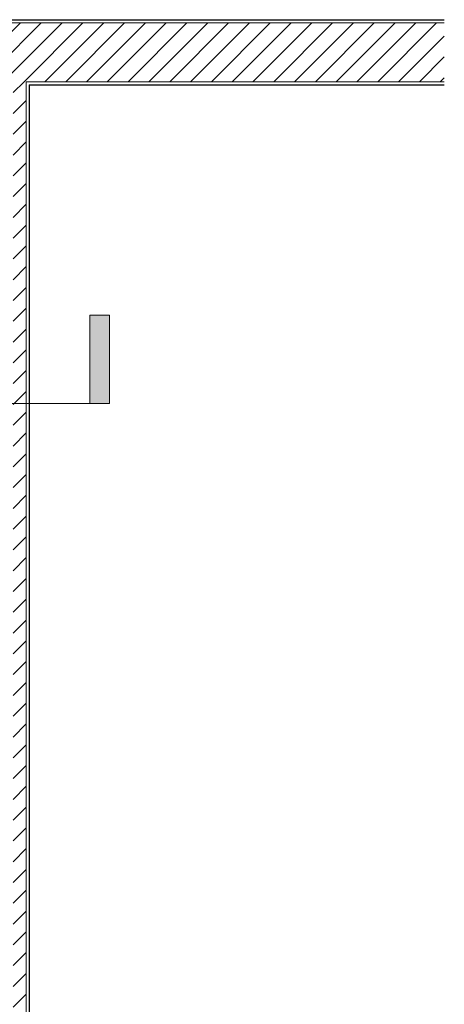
# Model space of a CAD drawing. Header units: metres. Extents: x 3 to 43.5, y -74 to -48.5.
# Tile 209 of 209: x 40.2 to 43.5, y -58.1 to -50.5. Entities that reach past the tile are written whole.
import ezdxf

# ---------------------------------------------------------------- set-up
doc = ezdxf.new("R2010")
doc.units = ezdxf.units.M
for name, color, linetype, lineweight in [('A-WALL', 7, 'Continuous', 18), ('A-WALL-PATT', 7, 'Continuous', 18), ('G-ANNO-SYMB', 7, 'Continuous', 9)]:
    doc.layers.add(name, color=color, linetype=linetype, lineweight=lineweight)
pattern_1 = [(50, (21.555, -62.9), (0.5465545, -0.047815), [0.05715, -0.62865]), (355, (21.555, -62.9), (-0.105728, 0.573166), [0.04572, -0.50292]), (100.451, (21.601, -62.904), (0.440828, 0.525349), [0.04857, -0.53427]), (46.184, (21.555, -62.748), (0.813237, -0.12613), [0.08573, -0.94298]), (96.636, (21.623, -62.758), (0.712212, 0.742287), [0.07286, -0.80141]), (351.184, (21.555, -62.748), (0.712217, 0.742274), [0.06858, -0.75438]), (21, (21.631, -62.786), (0.454846, -0.306795), [0.05715, -0.62865]), (326, (21.631, -62.786), (0.185405, 0.55256), [0.04572, -0.50292]), (71.451, (21.669, -62.811), (0.640251, 0.245763), [0.04857, -0.53427]), (37.5, (21.555, -62.9), (0.009261, 0.2536672), [0.02515, -0.47168, 0.02515, -0.48539, -0.50482]), (37.5, (21.555, -62.9), (0.009261, 0.2536672), [-1.007, 0.02515, -0.47968]), (7.5, (21.555, -62.9), (0.2004558, 0.300546), [0.02515, -0.26594, 0.02515, -0.46025, -0.1924]), (7.5, (21.555, -62.9), (0.2004558, 0.300546), [-0.77648, 0.02515, -0.16726]), (327.5, (21.385, -62.9), (0.4067682, -0.0171882), [0.02515, -0.16535, 0.02515, -0.56921, -0.78867]), (327.5, (21.385, -62.9), (0.4067682, -0.0171882), [-0.78486, 0.02515, -0.76352]), (317.5, (21.309, -62.9), (0.444383, 0.0762794), [0.02515, -0.2225, 0.02515, -0.36957, -0.56007]), (317.5, (21.309, -62.9), (0.444383, 0.0762794), [-0.64237, 0.02515, -0.53492])]
pattern_2 = [(45, (21.555, -62.9), (-0.0795495, 0.0795495), [])]

# ---------------------------------------------------------------- blocks, each defined once
blk = doc.blocks.new('4 GRE - ESCOLA DE CINEMA E AUDIOVISUAL CINE REX R07_rvt-1-1PAV - FRIGORÍFICA')
at = {"layer": 'A-WALL-PATT', "true_color": 0xd4d4d4}
h = blk.add_hatch(dxfattribs=at)
h.set_pattern_fill('FP_1', color=254, style=0, pattern_type=2)
h.set_pattern_definition(pattern_1)
h.paths.add_polyline_path([(43.4889, -50.5479), (43.4889, -50.5454), (21.5473, -50.5454), (21.5473, -50.5479), (40.8709, -50.5479)])
h = blk.add_hatch(dxfattribs=at)
h.set_pattern_fill('FP_2', color=254, style=0, pattern_type=2)
h.set_pattern_definition(pattern_2)
h.paths.add_polyline_path([(43.4889, -51.0204), (43.4889, -50.5704), (21.5473, -50.5704), (21.5473, -51.0204), (40.8709, -51.0204)])
h = blk.add_hatch(dxfattribs=at)
h.set_pattern_fill('FP_2', color=254, style=0, pattern_type=2)
h.set_pattern_definition(pattern_2)
h.paths.add_polyline_path([(40.2923, -71.9419), (40.2923, -51.0204), (40.1923, -51.0204), (40.1923, -71.9419), (40.2164, -71.9419)])
h = blk.add_hatch(dxfattribs=at)
h.set_pattern_fill('FP_1', color=254, style=0, pattern_type=2)
h.set_pattern_definition(pattern_1)
h.paths.add_polyline_path([(43.4889, -51.0454), (43.4889, -51.0429), (40.3148, -51.0429), (40.3148, -51.0454), (40.8709, -51.0454)])
h.paths.add_polyline_path([(40.1698, -51.0454), (40.1698, -51.0429), (22.5848, -51.0429), (22.5848, -51.0454), (40.1673, -51.0454)])
h.paths.add_polyline_path([(22.4398, -51.0454), (22.4398, -51.0429), (21.5473, -51.0429), (21.5473, -51.0454), (22.4373, -51.0454)])
h = blk.add_hatch(dxfattribs=at)
h.set_pattern_fill('FP_1', color=254, style=0, pattern_type=2)
h.set_pattern_definition(pattern_1)
h.paths.add_polyline_path([(40.3173, -71.9419), (40.3173, -51.0454), (40.3148, -51.0454), (40.3148, -71.9419)])
at = {"layer": 'A-WALL', "color": 253, "true_color": 0xaaaaaa}
for p, q in [((43.4889, -50.5454), (21.5473, -50.5454)), ((21.5473, -50.5479), (43.4889, -50.5479)), ((21.5473, -50.5704), (43.4889, -50.5704)), ((40.2923, -51.0204), (43.4889, -51.0204)), ((40.2923, -51.0429), (40.2923, -51.0204)), ((40.2923, -51.0454), (40.2923, -51.0429)), ((40.2923, -51.0454), (40.2923, -71.9419)), ((40.3148, -51.0429), (43.4889, -51.0429)), ((40.3148, -51.0454), (40.3148, -51.0429)), ((40.3148, -51.0454), (40.3148, -71.9419)), ((40.3173, -51.0454), (43.4889, -51.0454)), ((40.3173, -71.9419), (40.3173, -51.0454))]:
    blk.add_line(p, q, dxfattribs=at)
blk = doc.blocks.new('Corte - M_Final do corte - Preenchido-28045-1PAV - FRIGORÍFICA')
at = {"layer": 'G-ANNO-SYMB'}
blk.add_hatch(color=256, dxfattribs=at).paths.add_polyline_path([(0, 0.009), (0, 0), (-0.002, 0), (-0.002, 0.009)])
for p, q in [((0, 0.009), (-0.002, 0.009)), ((-0.002, 0.009), (-0.002, 0)), ((0, 0), (0, 0.009)), ((-0.002, 0), (0, 0))]:
    blk.add_line(p, q, dxfattribs=at)

msp = doc.modelspace()

# ---------------------------------------------------------------- linework, layer by layer
at = {"layer": 'G-ANNO-SYMB'}
msp.add_line((4.1178, -53.482), (40.778, -53.482), dxfattribs=at)

# ---------------------------------------------------------------- block references
at = {"lineweight": 5}
msp.add_blockref('4 GRE - ESCOLA DE CINEMA E AUDIOVISUAL CINE REX R07_rvt-1-1PAV - FRIGORÍFICA', (0, 0), dxfattribs=at)
at = {"layer": 'G-ANNO-SYMB', "extrusion": (0, 0, -1), "xscale": 74.99999999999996, "yscale": 74.99999999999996, "zscale": 74.99999999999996}
msp.add_blockref('Corte - M_Final do corte - Preenchido-28045-1PAV - FRIGORÍFICA', (-40.778, -53.482), dxfattribs=at)

doc.saveas('drawing.dxf')
